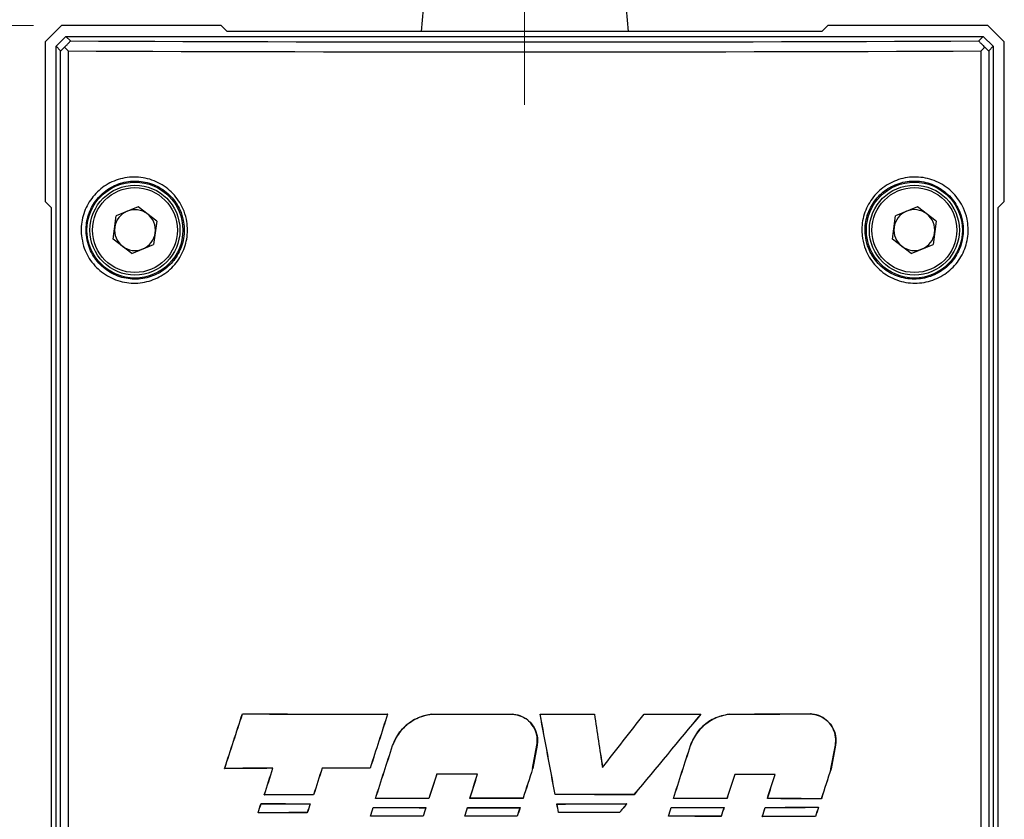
# Model space of a CAD drawing. Header units: inches. Extents: x 0 to 6721, y -3375 to 1330.
# Tile 106 of 196: x 3856 to 3906, y 429 to 469. Entities that reach past the tile are written whole.
import ezdxf

# ---------------------------------------------------------------- set-up
doc = ezdxf.new("R2010")
doc.units = ezdxf.units.IN
doc.header["$MEASUREMENT"] = 0
for name, pattern in [('AM_ISO08W050x2', [9, 6, -0.75, 1.5, -0.75]), ('CENTER', [2, 1.25, -0.25, 0.25, -0.25]), ('SLD-實線', [0])]:
    doc.linetypes.add(name, pattern=pattern)
doc.layers.add('AM_5', color=3, linetype='Continuous', lineweight=15)
doc.layers.add('AM_7', color=4, linetype='CENTER', lineweight=15)
doc.styles.add('尺寸標註', font='romans.shx', dxfattribs={"bigfont": 'CHINESET.SHX'})
doc.dimstyles.new('複本(3) CNS2-1$0', dxfattribs={"dimtxt": 3.7, "dimasz": 3, "dimexe": 1.4, "dimexo": 1.4, "dimgap": 1, "dimtad": 1, "dimtoh": 1, "dimdsep": 46, "dimtxsty": '尺寸標註', "dimcen": 0, "dimclrd": 2, "dimclre": 2, "dimclrt": 3, "dimadec": 0, "dimazin": 2, "dimtp": 0.1, "dimtm": 0.1, "dimtfac": 0.71, "dimtmove": 0, "dimatfit": 0, "dimfxl": 0, "dimlwd": 13, "dimlwe": 13, "dimarcsym": 0})

# ---------------------------------------------------------------- blocks, each defined once
blk = doc.blocks.new('*D304')
at = {"layer": 'AM_5', "color": 2, "lineweight": 13}
for p, q in [((3857.127, 468.967), (3839.596, 468.967)), ((3840.996, 379.967), (3840.996, 465.967)), ((3858.305, 376.967), (3839.596, 376.967))]:
    blk.add_line(p, q, dxfattribs=at)
at = {"layer": 'AM_5', "color": 2}
for points in [[(3840.496, 465.967), (3841.496, 465.967), (3840.996, 468.967)], [(3840.496, 379.967), (3841.496, 379.967), (3840.996, 376.967)]]:
    blk.add_solid(points, dxfattribs=at)
at = {"layer": 'Defpoints', "color": 0}
for p in [(3840.996, 468.967), (3858.527, 468.967), (3859.705, 376.967)]:
    blk.add_point(p, dxfattribs=at)
at = {"layer": 'AM_5', "color": 3, "insert": (3838.146, 422.967), "char_height": 3.7, "attachment_point": 5, "rotation": 90, "style": '尺寸標註'}
blk.add_mtext('92', dxfattribs=at)
blk = doc.blocks.new('*D279')
at = {"layer": 'AM_5', "color": 2, "lineweight": 13}
for p, q in [((3857.127, 468.967), (3849.108, 468.967)), ((3850.508, 465.967), (3850.508, 385.967)), ((3858.305, 382.967), (3849.108, 382.967))]:
    blk.add_line(p, q, dxfattribs=at)
at = {"layer": 'AM_5', "color": 2}
for points in [[(3850.008, 465.967), (3851.008, 465.967), (3850.508, 468.967)], [(3850.008, 385.967), (3851.008, 385.967), (3850.508, 382.967)]]:
    blk.add_solid(points, dxfattribs=at)
at = {"layer": 'Defpoints', "color": 0}
for p in [(3858.527, 468.967), (3850.508, 382.967), (3859.705, 382.967)]:
    blk.add_point(p, dxfattribs=at)
at = {"layer": 'AM_5', "color": 3, "insert": (3847.658, 425.967), "char_height": 3.7, "attachment_point": 5, "rotation": 90, "style": '尺寸標註'}
blk.add_mtext('86', dxfattribs=at)

msp = doc.modelspace()

# ---------------------------------------------------------------- linework, layer by layer
for p, q in [((3876.854, 472.551), (3876.531, 468.667)), ((3886.557, 472.551), (3886.88, 468.667))]:
    msp.add_line(p, q)
at = {"color": 7, "linetype": 'SLD-實線', "lineweight": 25}
for p, q in [((3858.527, 468.967), (3857.705, 468.145)), ((3866.527, 468.967), (3858.527, 468.967)), ((3866.827, 468.667), (3866.527, 468.967)), ((3896.583, 468.667), (3866.827, 468.667)), ((3896.883, 468.967), (3896.583, 468.667)), ((3904.883, 468.967), (3896.883, 468.967)), ((3905.705, 468.145), (3904.883, 468.967)), ((3857.705, 468.145), (3857.705, 460.145)), ((3858.255, 467.917), (3858.755, 468.417)), ((3858.755, 468.417), (3904.655, 468.417)), ((3858.755, 468.417), (3858.985, 468.188)), ((3904.426, 468.188), (3904.655, 468.417)), ((3904.655, 468.417), (3905.155, 467.917)), ((3905.705, 460.145), (3905.705, 468.145)), ((3858.484, 467.688), (3858.255, 467.917)), ((3858.255, 385.967), (3858.255, 467.917)), ((3858.484, 386.196), (3858.484, 467.688)), ((3858.859, 467.688), (3858.859, 386.196)), ((3904.551, 386.196), (3904.551, 467.688)), ((3905.155, 467.917), (3904.926, 467.688)), ((3904.926, 467.688), (3904.926, 386.196)), ((3905.155, 467.917), (3905.155, 385.967)), ((3857.705, 460.145), (3858.005, 459.845)), ((3858.005, 459.845), (3858.005, 418.467)), ((3862.36, 459.888), (3861.269, 459.437)), ((3863.296, 459.168), (3862.36, 459.888)), ((3901.36, 459.888), (3900.269, 459.437)), ((3902.296, 459.168), (3901.36, 459.888)), ((3905.405, 459.845), (3905.705, 460.145)), ((3905.405, 418.467), (3905.405, 459.845)), ((3861.114, 458.267), (3861.269, 459.437)), ((3900.114, 458.267), (3900.269, 459.437)), ((3863.296, 459.168), (3863.141, 457.998)), ((3902.296, 459.168), (3902.141, 457.998)), ((3862.05, 457.547), (3861.114, 458.267)), ((3901.05, 457.547), (3900.114, 458.267)), ((3862.05, 457.547), (3863.141, 457.998)), ((3901.05, 457.547), (3902.141, 457.998)), ((3867.582, 434.498), (3867.585, 434.494)), ((3874.851, 434.483), (3874.846, 434.479)), ((3877.028, 434.481), (3877.029, 434.477)), ((3881.092, 434.478), (3881.092, 434.475)), ((3882.479, 434.479), (3882.483, 434.475)), ((3885.195, 434.48), (3885.192, 434.476)), ((3887.682, 434.482), (3887.683, 434.478)), ((3890.521, 434.486), (3890.513, 434.482)), ((3891.937, 434.488), (3891.937, 434.485)), ((3896.001, 434.498), (3896.001, 434.495)), ((3875.096, 432.918), (3875.099, 432.917)), ((3882.102, 431.757), (3882.321, 432.936)), ((3882.324, 432.935), (3882.106, 431.756)), ((3882.324, 432.935), (3882.321, 432.936)), ((3890.003, 432.919), (3890.006, 432.918)), ((3897.033, 431.751), (3897.252, 432.932)), ((3897.256, 432.932), (3897.036, 431.75)), ((3897.256, 432.932), (3897.252, 432.932)), ((3866.693, 431.765), (3866.698, 431.769)), ((3869.107, 431.772), (3869.112, 431.775)), ((3871.574, 431.777), (3871.571, 431.781)), ((3873.975, 431.781), (3873.973, 431.785)), ((3882.106, 431.756), (3882.102, 431.757)), ((3885.601, 431.819), (3885.599, 431.81)), ((3897.036, 431.75), (3897.033, 431.751)), ((3877.304, 431.472), (3877.302, 431.476)), ((3879.347, 431.474), (3879.352, 431.477)), ((3892.22, 431.464), (3892.217, 431.467)), ((3894.236, 431.459), (3894.241, 431.463)), ((3868.677, 430.438), (3868.682, 430.442)), ((3871.146, 430.444), (3871.143, 430.447)), ((3874.24, 430.262), (3874.245, 430.266)), ((3876.916, 430.266), (3876.914, 430.269)), ((3878.959, 430.267), (3878.963, 430.271)), ((3881.627, 430.268), (3881.624, 430.271)), ((3883.231, 430.454), (3883.234, 430.458)), ((3887.178, 430.452), (3887.176, 430.455)), ((3889.149, 430.262), (3889.154, 430.266)), ((3891.831, 430.258), (3891.828, 430.261)), ((3893.849, 430.254), (3893.854, 430.257)), ((3896.551, 430.247), (3896.549, 430.25)), ((3868.515, 430.006), (3868.517, 430.002)), ((3870.974, 430), (3870.969, 429.997)), ((3874.128, 429.808), (3874.13, 429.804)), ((3876.767, 429.805), (3876.762, 429.801)), ((3878.843, 429.803), (3878.846, 429.8)), ((3881.475, 429.802), (3881.47, 429.799)), ((3883.315, 429.989), (3883.319, 429.986)), ((3886.811, 429.992), (3886.803, 429.988)), ((3889.037, 429.808), (3889.04, 429.804)), ((3891.685, 429.812), (3891.681, 429.808)), ((3893.743, 429.816), (3893.745, 429.813)), ((3896.413, 429.823), (3896.408, 429.82)), ((3868.365, 429.545), (3868.37, 429.548)), ((3870.829, 429.55), (3870.826, 429.554)), ((3873.985, 429.369), (3873.99, 429.373)), ((3876.626, 429.373), (3876.624, 429.376)), ((3878.704, 429.374), (3878.709, 429.378)), ((3881.337, 429.375), (3881.334, 429.378)), ((3883.403, 429.562), (3883.406, 429.565)), ((3886.455, 429.56), (3886.453, 429.563)), ((3888.895, 429.37), (3888.9, 429.374)), ((3891.54, 429.366), (3891.538, 429.369)), ((3893.595, 429.361), (3893.6, 429.365)), ((3896.26, 429.355), (3896.258, 429.358))]:
    msp.add_line(p, q, dxfattribs=at)
for centre, radius in [((3862.205, 458.717), 2.4), ((3862.205, 458.717), 2.25), ((3862.205, 458.717), 2.125), ((3901.205, 458.717), 2.4), ((3901.205, 458.717), 2.25), ((3901.205, 458.717), 2.125)]:
    msp.add_circle(centre, radius, dxfattribs=at)
for centre, radius, start, end in [((3862.205, 458.717), 1.022, 112.4483, 172.4483), ((3862.205, 458.717), 1.022, 52.4483, 112.4483), ((3901.205, 458.717), 1.023, 112.4483, 172.4483), ((3901.205, 458.717), 1.023, 52.4483, 112.4483), ((3862.205, 458.717), 1.023, 352.4483, 52.4483), ((3901.205, 458.717), 1.023, 352.4483, 52.4483), ((3862.205, 458.717), 1.023, 172.4483, 232.4483), ((3901.205, 458.717), 1.022, 172.4483, 232.4483), ((3862.205, 458.717), 1.023, 292.4483, 352.4483), ((3901.205, 458.717), 1.023, 292.4483, 352.4483), ((3862.205, 458.717), 1.023, 232.4483, 292.4483), ((3901.205, 458.717), 1.023, 232.4483, 292.4483)]:
    msp.add_arc(centre, radius, start, end, dxfattribs=at)
for centre, major_axis, ratio, start_param, end_param in [((3881.705, 469.726), (91, 0), 0.017455, 4.460042, 4.964738), ((3858.984, 468.188), (0.5, 0.5), 0.017452, 3.14159, 4.057195), ((3881.705, 469.226), (91.5, 0), 0.01736, 4.460038, 4.96474), ((3904.426, 468.188), (-0.5, 0.5), 0.017447, 2.225957, 3.141601), ((3881.705, 483.153), (91.487, 282.143), 0.005384, 4.530978, 4.540818), ((3881.705, 483.153), (91.687, 282.76), 0.005384, 4.531395, 4.541187), ((3881.705, 436.076), (91.5, 0), 0.017455, 4.557421, 4.637405), ((3881.705, 436.076), (91.7, 0), 0.017455, 4.55779, 4.637516), ((3881.705, 450.454), (91.687, 282.76), 0.005384, 1.629067, 1.638615), ((3881.705, 450.454), (91.487, 282.143), 0.005384, 1.629178, 1.638772), ((3881.705, 436.076), (91.5, 0), 0.017455, 4.661255, 4.705684), ((3881.705, 436.076), (91.7, 0), 0.017455, 4.661369, 4.705698), ((3881.705, 436.076), (91.5, 0), 0.017455, 4.720847, 4.750543), ((3881.705, 429.927), (-91.487, 489.546), 0.003206, 4.712867, 4.721088), ((3881.705, 436.076), (91.7, 0), 0.017455, 4.720874, 4.750427), ((3881.705, 429.927), (-91.687, 490.616), 0.003206, 4.712872, 4.72106), ((3881.705, 467.97), (-91.686, 601.704), 0.002629, 1.626089, 1.630527), ((3881.705, 467.97), (-91.486, 600.392), 0.002629, 1.626205, 1.630645), ((3881.705, 429.427), (91.691, 117.288), 0.01075, 4.741115, 4.763877), ((3881.705, 429.427), (91.491, 117.032), 0.01075, 4.741232, 4.764001), ((3881.705, 421.335), (91.692, 110.88), 0.011124, 1.461143, 1.497648), ((3881.705, 421.335), (91.492, 110.638), 0.011124, 1.46085, 1.497499), ((3881.705, 436.076), (91.5, 0), 0.017455, 4.777751, 4.808885), ((3881.705, 436.076), (91.7, 0), 0.017455, 4.777627, 4.808592), ((3881.705, 436.076), (91.5, 0), 0.017455, 4.824445, 4.869271), ((3881.705, 436.076), (91.7, 0), 0.017455, 4.824202, 4.868925), ((3881.705, 458.664), (91.487, 284.465), 0.005344, 4.614099, 4.623478), ((3881.705, 458.664), (91.687, 285.087), 0.005344, 4.61433, 4.623672), ((3881.705, 412.321), (91.487, 284.465), 0.005344, 4.77722, 4.78658), ((3881.705, 412.321), (91.687, 285.087), 0.005344, 4.777094, 4.786418), ((3881.705, 430.19), (91.5, 0), 0.017455, 1.708915, 1.735605), ((3881.705, 430.19), (91.7, 0), 0.017455, 1.708558, 1.735188), ((3881.705, 476.096), (91.487, 284.465), 0.005344, 4.552908, 4.557655), ((3881.705, 476.096), (91.687, 285.087), 0.005344, 4.553275, 4.558012), ((3881.705, 458.087), (91.687, 285.087), 0.005344, 1.664921, 1.669618), ((3881.705, 458.087), (91.487, 284.465), 0.005344, 1.665136, 1.669844), ((3881.705, 430.19), (91.7, 0), 0.017455, 1.655218, 1.681536), ((3881.705, 430.19), (91.5, 0), 0.017455, 1.655375, 1.681751), ((3881.705, 425.296), (91.687, 285.087), 0.005344, 1.549852, 1.555064), ((3881.705, 425.296), (91.487, 284.465), 0.005344, 1.549805, 1.555038), ((3881.705, 378.954), (91.687, 285.087), 0.005344, 1.386244, 1.391597), ((3881.705, 378.954), (91.487, 284.465), 0.005344, 1.385835, 1.39121), ((3881.705, 439.943), (91.687, 285.087), 0.005344, 1.60222, 1.606455), ((3881.705, 439.943), (91.487, 284.465), 0.005344, 1.602297, 1.606541), ((3881.705, 429.877), (91.7, 0), 0.017455, 1.596464, 1.618835), ((3881.705, 429.877), (91.5, 0), 0.017455, 1.596573, 1.618912), ((3881.705, 444.017), (91.487, 284.465), 0.005344, 4.665751, 4.669997), ((3881.705, 444.017), (91.687, 285.087), 0.005344, 4.665869, 4.670106), ((3881.705, 393.6), (91.687, 285.087), 0.005344, 1.439296, 1.443561), ((3881.705, 393.6), (91.487, 284.465), 0.005344, 1.439015, 1.44329), ((3881.705, 429.877), (91.7, 0), 0.017455, 1.433665, 1.455911), ((3881.705, 429.877), (91.5, 0), 0.017455, 1.433417, 1.455631), ((3881.705, 397.675), (91.487, 284.465), 0.005344, 4.828886, 4.833153), ((3881.705, 397.675), (91.687, 285.087), 0.005344, 4.828647, 4.832905), ((3881.705, 428.857), (91.5, 0), 0.017455, 1.686459, 1.713662), ((3881.705, 428.857), (91.7, 0), 0.017455, 1.686234, 1.713295), ((3881.705, 428.671), (91.5, 0), 0.017455, 1.623157, 1.652471), ((3881.705, 428.671), (91.7, 0), 0.017455, 1.62307, 1.65224), ((3881.705, 428.671), (91.5, 0), 0.017455, 1.571654, 1.600819), ((3881.705, 428.671), (91.7, 0), 0.017455, 1.571679, 1.600701), ((3881.705, 428.857), (91.5, 0), 0.017455, 1.51095, 1.554118), ((3881.705, 428.857), (91.7, 0), 0.017455, 1.511099, 1.554123), ((3881.705, 428.671), (91.5, 0), 0.017455, 1.459906, 1.48935), ((3881.705, 428.671), (91.7, 0), 0.017455, 1.460177, 1.489476), ((3881.705, 428.671), (91.5, 0), 0.017455, 1.407825, 1.437684), ((3881.705, 428.671), (91.7, 0), 0.017455, 1.408212, 1.437923), ((3881.705, 475.759), (91.487, 281.924), 0.005388, 4.549469, 4.551127), ((3881.705, 475.759), (91.687, 282.54), 0.005388, 4.549844, 4.551473), ((3881.705, 431.586), (91.5, 0), 0.017455, 4.567728, 4.594841), ((3881.705, 431.586), (91.7, 0), 0.017455, 4.568074, 4.595045), ((3881.705, 457.921), (91.687, 282.54), 0.005388, 1.671539, 1.673114), ((3881.705, 457.921), (91.487, 281.924), 0.005388, 1.671743, 1.673347), ((3881.705, 458.306), (91.487, 281.924), 0.005388, 4.611316, 4.61288), ((3881.705, 458.306), (91.687, 282.54), 0.005388, 4.611554, 4.613089), ((3881.705, 431.4), (91.5, 0), 0.017455, 4.629482, 4.658389), ((3881.705, 431.4), (91.7, 0), 0.017455, 4.629691, 4.658454), ((3881.705, 439.853), (91.687, 282.54), 0.005388, 1.60813, 1.609636), ((3881.705, 439.853), (91.487, 281.924), 0.005388, 1.608195, 1.609729), ((3881.705, 443.79), (91.487, 281.924), 0.005388, 4.66298, 4.664504), ((3881.705, 443.79), (91.687, 282.54), 0.005388, 4.663104, 4.6646), ((3881.705, 431.4), (91.5, 0), 0.017455, 4.681105, 4.709877), ((3881.705, 431.4), (91.7, 0), 0.017455, 4.681201, 4.70983), ((3881.705, 425.338), (91.687, 282.54), 0.005388, 1.556754, 1.558243), ((3881.705, 425.338), (91.487, 281.924), 0.005388, 1.556708, 1.558224), ((3881.705, 431.586), (91.5, 0), 0.017455, 4.729984, 4.768218), ((3881.705, 429.89), (-91.487, 444.494), 0.003519, 4.710927, 4.711889), ((3881.705, 431.586), (91.7, 0), 0.017455, 4.729992, 4.768015), ((3881.705, 429.89), (-91.687, 445.466), 0.003519, 4.710936, 4.711881), ((3881.705, 421.284), (91.692, 111.373), 0.011094, 1.501696, 1.505523), ((3881.705, 421.284), (91.492, 111.13), 0.011094, 1.501493, 1.505392), ((3881.705, 412.377), (91.487, 281.924), 0.005388, 4.774449, 4.776003), ((3881.705, 412.377), (91.687, 282.54), 0.005388, 4.774329, 4.775856), ((3881.705, 431.4), (91.5, 0), 0.017455, 4.792604, 4.82168), ((3881.705, 431.4), (91.7, 0), 0.017455, 4.792457, 4.821387), ((3881.705, 393.925), (91.687, 282.54), 0.005388, 1.445197, 1.446764), ((3881.705, 393.925), (91.487, 281.924), 0.005388, 1.444904, 1.4465), ((3881.705, 397.862), (91.487, 281.924), 0.005388, 4.826103, 4.827727), ((3881.705, 397.862), (91.687, 282.54), 0.005388, 4.82587, 4.827465), ((3881.705, 431.4), (91.5, 0), 0.017455, 4.844328, 4.873828), ((3881.705, 431.4), (91.7, 0), 0.017455, 4.844067, 4.873419), ((3881.705, 379.409), (91.687, 282.54), 0.005388, 1.393165, 1.394824), ((3881.705, 379.409), (91.487, 281.924), 0.005388, 1.392756, 1.394445), ((3881.705, 427.965), (91.5, 0), 0.017455, 1.689948, 1.717115), ((3881.705, 427.965), (91.7, 0), 0.017455, 1.689715, 1.71674), ((3881.705, 427.778), (91.5, 0), 0.017455, 1.626331, 1.655268), ((3881.705, 427.778), (91.7, 0), 0.017455, 1.626237, 1.65503), ((3881.705, 427.778), (91.5, 0), 0.017455, 1.574825, 1.603604), ((3881.705, 427.778), (91.7, 0), 0.017455, 1.574844, 1.60348), ((3881.705, 427.965), (91.5, 0), 0.017455, 1.518867, 1.552239), ((3881.705, 427.965), (91.7, 0), 0.017455, 1.518998, 1.552248), ((3881.705, 427.778), (91.5, 0), 0.017455, 1.463101, 1.492136), ((3881.705, 427.778), (91.7, 0), 0.017455, 1.463365, 1.492255), ((3881.705, 427.778), (91.5, 0), 0.017455, 1.411046, 1.440481), ((3881.705, 427.778), (91.7, 0), 0.017455, 1.411426, 1.440714)]:
    msp.add_ellipse(centre, major_axis=major_axis, ratio=ratio, start_param=start_param, end_param=end_param, dxfattribs=at)
for points, knots in [([(3858.687, 467.877), (3858.728, 467.918), (3858.804, 467.995), (3858.897, 468.091), (3858.958, 468.155), (3858.983, 468.184), (3858.984, 468.187), (3858.985, 468.188)], [0, 0, 0, 0, 0.2759054, 0.514367, 0.7076197, 0.9015643, 1, 1, 1, 1]), ([(3904.426, 468.188), (3904.428, 468.185), (3904.432, 468.178), (3904.474, 468.133), (3904.544, 468.059), (3904.632, 467.969), (3904.698, 467.903), (3904.724, 467.877)], [0, 0, 0, 0, 0.186133, 0.372544, 0.554984, 0.824738, 1, 1, 1, 1]), ([(3858.859, 467.688), (3858.858, 467.689), (3858.797, 467.753), (3858.741, 467.815), (3858.687, 467.877)], [0, 0, 0, 0, 0.016695, 1, 1, 1, 1]), ([(3904.551, 467.688), (3904.552, 467.689), (3904.613, 467.753), (3904.669, 467.815), (3904.724, 467.877)], [0, 0, 0, 0, 0.016696, 1, 1, 1, 1]), ([(3859.525, 458.45), (3859.518, 458.563), (3859.493, 458.966), (3859.635, 459.66), (3860.073, 460.426), (3860.742, 461.015), (3861.581, 461.359), (3862.502, 461.406), (3863.392, 461.138), (3864.139, 460.585), (3864.589, 459.91), (3864.83, 459.161), (3864.861, 458.373), (3864.602, 457.518), (3864.077, 456.793), (3863.343, 456.277), (3862.47, 456.027), (3861.554, 456.08), (3860.699, 456.442), (3860.019, 457.073), (3859.634, 457.788), (3859.555, 458.27), (3859.525, 458.45)], [0, 0, 0, 0, 0.020191, 0.071776, 0.123439, 0.176176, 0.230394, 0.285745, 0.34135, 0.396331, 0.450239, 0.483718, 0.535875, 0.588037, 0.640374, 0.693383, 0.747382, 0.802391, 0.857982, 0.913296, 0.967419, 1, 1, 1, 1]), ([(3859.773, 458.471), (3859.8, 458.303), (3859.872, 457.861), (3860.091, 457.456), (3860.429, 457.008), (3860.856, 456.613), (3861.643, 456.279), (3862.489, 456.229), (3863.294, 456.46), (3863.972, 456.938), (3864.456, 457.608), (3864.696, 458.399), (3864.667, 459.128), (3864.445, 459.821), (3864.029, 460.444), (3863.34, 460.956), (3862.518, 461.204), (3861.669, 461.16), (3860.895, 460.842), (3860.278, 460.297), (3859.874, 459.589), (3859.743, 458.947), (3859.766, 458.575), (3859.773, 458.471)], [0, 0, 0, 0, 0.032547, 0.08615, 0.086647, 0.141975, 0.197611, 0.252666, 0.306692, 0.359704, 0.412024, 0.464159, 0.516286, 0.549748, 0.603638, 0.658619, 0.714252, 0.769648, 0.82391, 0.876663, 0.928303, 0.979833, 1, 1, 1, 1]), ([(3898.591, 458.443), (3898.584, 458.544), (3898.557, 458.938), (3898.688, 459.63), (3899.123, 460.409), (3899.792, 461.006), (3900.626, 461.354), (3901.539, 461.409), (3902.427, 461.152), (3903.182, 460.609), (3903.644, 459.933), (3903.891, 459.183), (3903.928, 458.399), (3903.681, 457.551), (3903.174, 456.825), (3902.451, 456.297), (3901.579, 456.031), (3900.656, 456.071), (3899.793, 456.424), (3899.107, 457.044), (3898.708, 457.761), (3898.624, 458.25), (3898.591, 458.443)], [0, 0, 0, 0, 0.018168, 0.070351, 0.122559, 0.175287, 0.22892, 0.283601, 0.339069, 0.394593, 0.449212, 0.483265, 0.534815, 0.586368, 0.638246, 0.691383, 0.745979, 0.801498, 0.857006, 0.911713, 0.965318, 1, 1, 1, 1]), ([(3898.753, 458.463), (3898.783, 458.285), (3898.86, 457.834), (3899.09, 457.424), (3899.433, 456.984), (3899.864, 456.595), (3900.658, 456.271), (3901.511, 456.233), (3902.315, 456.48), (3902.981, 456.968), (3903.45, 457.639), (3903.677, 458.423), (3903.643, 459.148), (3903.415, 459.841), (3902.989, 460.466), (3902.293, 460.969), (3901.473, 461.206), (3900.631, 461.156), (3899.862, 460.834), (3899.244, 460.282), (3898.843, 459.561), (3898.722, 458.922), (3898.747, 458.557), (3898.753, 458.463)], [0, 0, 0, 0, 0.034663, 0.087911, 0.088251, 0.142952, 0.198481, 0.254043, 0.308686, 0.361849, 0.413714, 0.465218, 0.516708, 0.550731, 0.605335, 0.660887, 0.716404, 0.771126, 0.824777, 0.877501, 0.929688, 0.981842, 1, 1, 1, 1]), ([(3875.096, 432.918), (3875.203, 433.153), (3875.421, 433.629), (3876.022, 434.159), (3876.595, 434.412), (3876.942, 434.467), (3877.028, 434.481)], [0, 0, 0, 0, 0.293895, 0.596102, 0.898866, 1, 1, 1, 1]), ([(3877.029, 434.477), (3876.771, 434.419), (3876.254, 434.304), (3875.608, 433.817), (3875.25, 433.313), (3875.128, 432.992), (3875.099, 432.917)], [0, 0, 0, 0, 0.301672, 0.604843, 0.907878, 1, 1, 1, 1]), ([(3881.092, 434.478), (3881.238, 434.457), (3881.531, 434.415), (3881.913, 434.172), (3882.197, 433.826), (3882.349, 433.403), (3882.352, 433.095), (3882.325, 432.943), (3882.324, 432.935)], [0, 0, 0, 0, 0.197388, 0.395487, 0.593579, 0.791658, 0.989714, 1, 1, 1, 1]), ([(3882.321, 432.936), (3882.332, 433.068), (3882.358, 433.347), (3882.224, 433.763), (3881.962, 434.124), (3881.593, 434.378), (3881.282, 434.463), (3881.114, 434.474), (3881.092, 434.475)], [0, 0, 0, 0, 0.178126, 0.37612, 0.574121, 0.772143, 0.970181, 1, 1, 1, 1]), ([(3890.003, 432.919), (3890.11, 433.154), (3890.327, 433.631), (3890.928, 434.163), (3891.501, 434.418), (3891.849, 434.474), (3891.937, 434.488)], [0, 0, 0, 0, 0.293145, 0.594858, 0.897497, 1, 1, 1, 1]), ([(3891.937, 434.485), (3891.678, 434.426), (3891.159, 434.309), (3890.511, 433.817), (3890.155, 433.311), (3890.034, 432.991), (3890.006, 432.918)], [0, 0, 0, 0, 0.302869, 0.607474, 0.910805, 1, 1, 1, 1]), ([(3896.001, 434.498), (3896.151, 434.477), (3896.451, 434.434), (3896.843, 434.184), (3897.132, 433.828), (3897.283, 433.396), (3897.283, 433.087), (3897.257, 432.937), (3897.256, 432.932)], [0, 0, 0, 0, 0.200177, 0.40129, 0.601253, 0.798579, 0.993385, 1, 1, 1, 1]), ([(3897.252, 432.932), (3897.264, 433.066), (3897.29, 433.347), (3897.158, 433.764), (3896.898, 434.128), (3896.529, 434.388), (3896.209, 434.481), (3896.031, 434.493), (3896.001, 434.495)], [0, 0, 0, 0, 0.175882, 0.369702, 0.564083, 0.76072, 0.960024, 1, 1, 1, 1])]:
    msp.add_open_spline(points, degree=3, knots=knots, dxfattribs=at)
at = {"layer": 'AM_7', "linetype": 'AM_ISO08W050x2'}
msp.add_line((3881.705, 464.988), (3881.705, 494.778), dxfattribs=at)

# ---------------------------------------------------------------- dimensions: what is measured, and where the dimension line sits
at = {"layer": 'AM_5'}
for base, p1, p2, picture, middle in [((3840.996, 468.967), (3859.705, 376.967), (3858.527, 468.967), '*D304', (3838.146, 422.967)), ((3850.508, 382.967), (3858.527, 468.967), (3859.705, 382.967), '*D279', (3847.658, 425.967))]:
    dim = msp.add_linear_dim(base=base, p1=p1, p2=p2, angle=90, dimstyle='複本(3) CNS2-1$0', override={"dimdec": 1}, dxfattribs=at)
    dim.commit()
    dim.dimension.update_dxf_attribs({"geometry": picture, "text_midpoint": middle})

doc.saveas('drawing.dxf')
